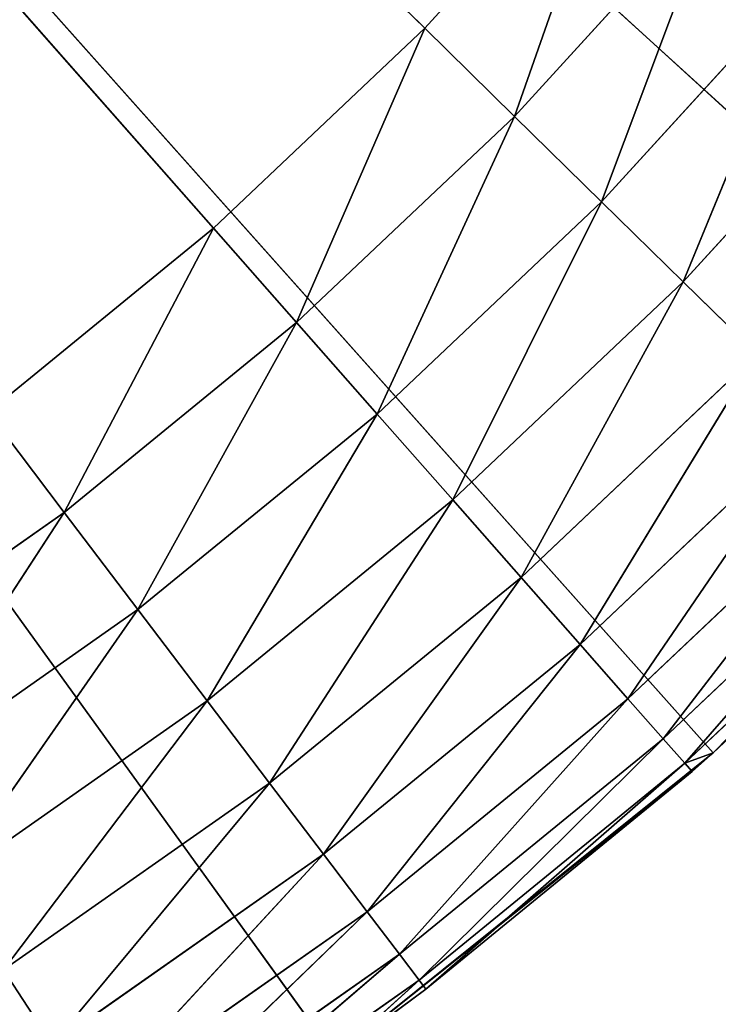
# Model space of a CAD drawing. Extents: x 0.4 to 80.4, y 0.1 to 20.1.
# Tile 103 of 256: x 2.7317 to 2.8281, y 2.0471 to 2.1831. Entities that reach past the tile are written whole.
import ezdxf

# ---------------------------------------------------------------- set-up
doc = ezdxf.new("R2010")
doc.units = 0
doc.header["$LTSCALE"] = 2.54
doc.layers.get('0').update_dxf_attribs({"color": 13, "linetype": 'CONTINUOUS'})

# ---------------------------------------------------------------- blocks, each defined once
blk = doc.blocks.new('P__KA_KUCHENNA_MOLISA_STL')
at = {"color": 0}
for p, q in [((2.7876, 2.18192, 88.9), (2.395, 2.56711, 88.9)), ((2.7876, 2.18192, 88.9), (2.395, 2.56711, 88.9)), ((2.75844, 2.15429, 88.9), (2.395, 2.56711, 88.9)), ((2.75844, 2.15429, 88.9), (2.395, 2.56711, 88.9)), ((2.87503, 2.12885, 89.4), (2.395, 2.56711, 89.4)), ((2.395, 2.56711, 89.4), (2.82743, 2.08182, 89.4)), ((2.87503, 2.12885, 89.4), (2.395, 2.56711, 89.4)), ((2.77524, 2.03993, 89.4), (2.395, 2.56711, 89.4)), ((2.77524, 2.03993, 89.4), (2.395, 2.56711, 89.4)), ((2.395, 2.56711, 89.4), (2.82743, 2.08182, 89.4)), ((2.81467, 2.21161, 88.9), (2.7876, 2.18192, 88.9)), ((2.81467, 2.21161, 88.9), (2.7876, 2.18192, 88.9)), ((2.81467, 2.21161, 88.9), (2.79999, 2.16976, 88.90152)), ((2.81467, 2.21161, 88.9), (2.79999, 2.16976, 88.90152)), ((2.82792, 2.20039, 88.90152), (2.79999, 2.16976, 88.90152)), ((2.82792, 2.20039, 88.90152), (2.79999, 2.16976, 88.90152)), ((2.82792, 2.20039, 88.90152), (2.81201, 2.15797, 88.90603)), ((2.82792, 2.20039, 88.90152), (2.81201, 2.15797, 88.90603)), ((2.84077, 2.1895, 88.90603), (2.81201, 2.15797, 88.90603)), ((2.84077, 2.1895, 88.90603), (2.81201, 2.15797, 88.90603)), ((2.84077, 2.1895, 88.90603), (2.82329, 2.14691, 88.9134)), ((2.84077, 2.1895, 88.90603), (2.82329, 2.14691, 88.9134)), ((2.7876, 2.18192, 88.9), (2.75844, 2.15429, 88.9)), ((2.7876, 2.18192, 88.9), (2.75844, 2.15429, 88.9)), ((2.76991, 2.14126, 88.90152), (2.7876, 2.18192, 88.9)), ((2.76991, 2.14126, 88.90152), (2.7876, 2.18192, 88.9)), ((2.79999, 2.16976, 88.90152), (2.7876, 2.18192, 88.9)), ((2.79999, 2.16976, 88.90152), (2.7876, 2.18192, 88.9)), ((2.85282, 2.17929, 88.9134), (2.82329, 2.14691, 88.9134)), ((2.85282, 2.17929, 88.9134), (2.82329, 2.14691, 88.9134)), ((2.76991, 2.14126, 88.90152), (2.79999, 2.16976, 88.90152)), ((2.76991, 2.14126, 88.90152), (2.79999, 2.16976, 88.90152)), ((2.78104, 2.12862, 88.90603), (2.79999, 2.16976, 88.90152)), ((2.78104, 2.12862, 88.90603), (2.79999, 2.16976, 88.90152)), ((2.81201, 2.15797, 88.90603), (2.79999, 2.16976, 88.90152)), ((2.81201, 2.15797, 88.90603), (2.79999, 2.16976, 88.90152)), ((2.78104, 2.12862, 88.90603), (2.81201, 2.15797, 88.90603)), ((2.78104, 2.12862, 88.90603), (2.81201, 2.15797, 88.90603)), ((2.79147, 2.11677, 88.9134), (2.81201, 2.15797, 88.90603)), ((2.79147, 2.11677, 88.9134), (2.81201, 2.15797, 88.90603)), ((2.82329, 2.14691, 88.9134), (2.81201, 2.15797, 88.90603)), ((2.82329, 2.14691, 88.9134), (2.81201, 2.15797, 88.90603)), ((2.75844, 2.15429, 88.9), (2.72733, 2.12887, 88.9)), ((2.75844, 2.15429, 88.9), (2.72733, 2.12887, 88.9)), ((2.75844, 2.15429, 88.9), (2.73782, 2.11503, 88.90152)), ((2.75844, 2.15429, 88.9), (2.73782, 2.11503, 88.90152)), ((2.75844, 2.15429, 88.9), (2.76991, 2.14126, 88.90152)), ((2.75844, 2.15429, 88.9), (2.76991, 2.14126, 88.90152)), ((2.79147, 2.11677, 88.9134), (2.82329, 2.14691, 88.9134)), ((2.79147, 2.11677, 88.9134), (2.82329, 2.14691, 88.9134)), ((2.80091, 2.10605, 88.92339), (2.82329, 2.14691, 88.9134)), ((2.80091, 2.10605, 88.92339), (2.82329, 2.14691, 88.9134)), ((2.83348, 2.13691, 88.92339), (2.82329, 2.14691, 88.9134)), ((2.83348, 2.13691, 88.92339), (2.82329, 2.14691, 88.9134)), ((2.76991, 2.14126, 88.90152), (2.73782, 2.11503, 88.90152)), ((2.76991, 2.14126, 88.90152), (2.73782, 2.11503, 88.90152)), ((2.76991, 2.14126, 88.90152), (2.748, 2.10161, 88.90603)), ((2.76991, 2.14126, 88.90152), (2.748, 2.10161, 88.90603)), ((2.76991, 2.14126, 88.90152), (2.78104, 2.12862, 88.90603)), ((2.76991, 2.14126, 88.90152), (2.78104, 2.12862, 88.90603)), ((2.80091, 2.10605, 88.92339), (2.83348, 2.13691, 88.92339)), ((2.80091, 2.10605, 88.92339), (2.83348, 2.13691, 88.92339)), ((2.80905, 2.0968, 88.93572), (2.83348, 2.13691, 88.92339)), ((2.80905, 2.0968, 88.93572), (2.83348, 2.13691, 88.92339)), ((2.72733, 2.12887, 88.9), (2.73782, 2.11503, 88.90152)), ((2.72733, 2.12887, 88.9), (2.73782, 2.11503, 88.90152)), ((2.87503, 2.12885, 89.4), (2.82743, 2.08182, 89.4)), ((2.87503, 2.12885, 89.4), (2.82743, 2.08182, 89.4)), ((2.78104, 2.12862, 88.90603), (2.748, 2.10161, 88.90603)), ((2.78104, 2.12862, 88.90603), (2.748, 2.10161, 88.90603)), ((2.78104, 2.12862, 88.90603), (2.75754, 2.08903, 88.9134)), ((2.78104, 2.12862, 88.90603), (2.75754, 2.08903, 88.9134)), ((2.78104, 2.12862, 88.90603), (2.79147, 2.11677, 88.9134)), ((2.78104, 2.12862, 88.90603), (2.79147, 2.11677, 88.9134)), ((2.80905, 2.0968, 88.93572), (2.84228, 2.12828, 88.93572)), ((2.80905, 2.0968, 88.93572), (2.84228, 2.12828, 88.93572)), ((2.81566, 2.08929, 88.95), (2.84228, 2.12828, 88.93572)), ((2.81566, 2.08929, 88.95), (2.84228, 2.12828, 88.93572)), ((2.81566, 2.08929, 88.95), (2.84942, 2.12127, 88.95)), ((2.81566, 2.08929, 88.95), (2.84942, 2.12127, 88.95)), ((2.82053, 2.08376, 88.9658), (2.84942, 2.12127, 88.95)), ((2.82053, 2.08376, 88.9658), (2.84942, 2.12127, 88.95)), ((2.79147, 2.11677, 88.9134), (2.75754, 2.08903, 88.9134)), ((2.79147, 2.11677, 88.9134), (2.75754, 2.08903, 88.9134)), ((2.79147, 2.11677, 88.9134), (2.76617, 2.07765, 88.92339)), ((2.79147, 2.11677, 88.9134), (2.76617, 2.07765, 88.92339)), ((2.79147, 2.11677, 88.9134), (2.80091, 2.10605, 88.92339)), ((2.79147, 2.11677, 88.9134), (2.80091, 2.10605, 88.92339)), ((2.82053, 2.08376, 88.9658), (2.85468, 2.11611, 88.9658)), ((2.82053, 2.08376, 88.9658), (2.85468, 2.11611, 88.9658)), ((2.82351, 2.08038, 88.98264), (2.85468, 2.11611, 88.9658)), ((2.82351, 2.08038, 88.98264), (2.85468, 2.11611, 88.9658)), ((2.70391, 2.09121, 88.90152), (2.73782, 2.11503, 88.90152)), ((2.70391, 2.09121, 88.90152), (2.73782, 2.11503, 88.90152)), ((2.71308, 2.07709, 88.90603), (2.73782, 2.11503, 88.90152)), ((2.71308, 2.07709, 88.90603), (2.73782, 2.11503, 88.90152)), ((2.73782, 2.11503, 88.90152), (2.748, 2.10161, 88.90603)), ((2.73782, 2.11503, 88.90152), (2.748, 2.10161, 88.90603)), ((2.82351, 2.08038, 88.98264), (2.8579, 2.11296, 88.98264)), ((2.82351, 2.08038, 88.98264), (2.8579, 2.11296, 88.98264)), ((2.82743, 2.08182, 89), (2.8579, 2.11296, 88.98264)), ((2.82743, 2.08182, 89), (2.8579, 2.11296, 88.98264)), ((2.82743, 2.08182, 89.4), (2.85898, 2.11189, 89)), ((2.82743, 2.08182, 89), (2.85898, 2.11189, 89)), ((2.82743, 2.08182, 89.4), (2.85898, 2.11189, 89)), ((2.82743, 2.08182, 89), (2.85898, 2.11189, 89)), ((2.80091, 2.10605, 88.92339), (2.76617, 2.07765, 88.92339)), ((2.80091, 2.10605, 88.92339), (2.76617, 2.07765, 88.92339)), ((2.80091, 2.10605, 88.92339), (2.77362, 2.06783, 88.93572)), ((2.80091, 2.10605, 88.92339), (2.77362, 2.06783, 88.93572)), ((2.80091, 2.10605, 88.92339), (2.80905, 2.0968, 88.93572)), ((2.80091, 2.10605, 88.92339), (2.80905, 2.0968, 88.93572)), ((2.71308, 2.07709, 88.90603), (2.748, 2.10161, 88.90603)), ((2.71308, 2.07709, 88.90603), (2.748, 2.10161, 88.90603)), ((2.72168, 2.06384, 88.9134), (2.748, 2.10161, 88.90603)), ((2.72168, 2.06384, 88.9134), (2.748, 2.10161, 88.90603)), ((2.748, 2.10161, 88.90603), (2.75754, 2.08903, 88.9134)), ((2.748, 2.10161, 88.90603), (2.75754, 2.08903, 88.9134)), ((2.80905, 2.0968, 88.93572), (2.77362, 2.06783, 88.93572)), ((2.80905, 2.0968, 88.93572), (2.77362, 2.06783, 88.93572)), ((2.80905, 2.0968, 88.93572), (2.77966, 2.05986, 88.95)), ((2.80905, 2.0968, 88.93572), (2.77966, 2.05986, 88.95)), ((2.80905, 2.0968, 88.93572), (2.81566, 2.08929, 88.95)), ((2.80905, 2.0968, 88.93572), (2.81566, 2.08929, 88.95)), ((2.72168, 2.06384, 88.9134), (2.75754, 2.08903, 88.9134)), ((2.72168, 2.06384, 88.9134), (2.75754, 2.08903, 88.9134)), ((2.72945, 2.05186, 88.92339), (2.75754, 2.08903, 88.9134)), ((2.72945, 2.05186, 88.92339), (2.75754, 2.08903, 88.9134)), ((2.75754, 2.08903, 88.9134), (2.76617, 2.07765, 88.92339)), ((2.75754, 2.08903, 88.9134), (2.76617, 2.07765, 88.92339)), ((2.81566, 2.08929, 88.95), (2.77966, 2.05986, 88.95)), ((2.81566, 2.08929, 88.95), (2.77966, 2.05986, 88.95)), ((2.81566, 2.08929, 88.95), (2.78411, 2.05399, 88.9658)), ((2.81566, 2.08929, 88.95), (2.78411, 2.05399, 88.9658)), ((2.81566, 2.08929, 88.95), (2.82053, 2.08376, 88.9658)), ((2.81566, 2.08929, 88.95), (2.82053, 2.08376, 88.9658)), ((2.82053, 2.08376, 88.9658), (2.78411, 2.05399, 88.9658)), ((2.82053, 2.08376, 88.9658), (2.78411, 2.05399, 88.9658)), ((2.82053, 2.08376, 88.9658), (2.78684, 2.0504, 88.98264)), ((2.82053, 2.08376, 88.9658), (2.78684, 2.0504, 88.98264)), ((2.82053, 2.08376, 88.9658), (2.82351, 2.08038, 88.98264)), ((2.82053, 2.08376, 88.9658), (2.82351, 2.08038, 88.98264)), ((2.82743, 2.08182, 89.4), (2.77524, 2.03993, 89.4)), ((2.82743, 2.08182, 89.4), (2.77524, 2.03993, 89.4)), ((2.82351, 2.08038, 88.98264), (2.82743, 2.08182, 89)), ((2.82451, 2.07924, 89), (2.82743, 2.08182, 89.4)), ((2.82451, 2.07924, 89), (2.82743, 2.08182, 89.4)), ((2.82451, 2.07924, 89), (2.82743, 2.08182, 89)), ((2.82743, 2.08182, 89), (2.82743, 2.08182, 89.4)), ((2.82743, 2.08182, 89), (2.82743, 2.08182, 89.4)), ((2.82351, 2.08038, 88.98264), (2.78684, 2.0504, 88.98264)), ((2.82351, 2.08038, 88.98264), (2.78684, 2.0504, 88.98264)), ((2.82351, 2.08038, 88.98264), (2.78776, 2.04919, 89)), ((2.82351, 2.08038, 88.98264), (2.78776, 2.04919, 89)), ((2.82451, 2.07924, 89), (2.82351, 2.08038, 88.98264)), ((2.82451, 2.07924, 89), (2.77524, 2.03993, 89.4)), ((2.82451, 2.07924, 89), (2.77524, 2.03993, 89.4)), ((2.78776, 2.04919, 89), (2.82451, 2.07924, 89)), ((2.78776, 2.04919, 89), (2.82451, 2.07924, 89)), ((2.72945, 2.05186, 88.92339), (2.76617, 2.07765, 88.92339)), ((2.72945, 2.05186, 88.92339), (2.76617, 2.07765, 88.92339)), ((2.73616, 2.04152, 88.93572), (2.76617, 2.07765, 88.92339)), ((2.73616, 2.04152, 88.93572), (2.76617, 2.07765, 88.92339)), ((2.76617, 2.07765, 88.92339), (2.77362, 2.06783, 88.93572)), ((2.76617, 2.07765, 88.92339), (2.77362, 2.06783, 88.93572)), ((2.73616, 2.04152, 88.93572), (2.77362, 2.06783, 88.93572)), ((2.73616, 2.04152, 88.93572), (2.77362, 2.06783, 88.93572)), ((2.74161, 2.03314, 88.95), (2.77362, 2.06783, 88.93572)), ((2.74161, 2.03314, 88.95), (2.77362, 2.06783, 88.93572)), ((2.77362, 2.06783, 88.93572), (2.77966, 2.05986, 88.95)), ((2.77362, 2.06783, 88.93572), (2.77966, 2.05986, 88.95)), ((2.74161, 2.03314, 88.95), (2.77966, 2.05986, 88.95)), ((2.74161, 2.03314, 88.95), (2.77966, 2.05986, 88.95)), ((2.74562, 2.02696, 88.9658), (2.77966, 2.05986, 88.95)), ((2.74562, 2.02696, 88.9658), (2.77966, 2.05986, 88.95)), ((2.77966, 2.05986, 88.95), (2.78411, 2.05399, 88.9658)), ((2.77966, 2.05986, 88.95), (2.78411, 2.05399, 88.9658)), ((2.74562, 2.02696, 88.9658), (2.78411, 2.05399, 88.9658)), ((2.74562, 2.02696, 88.9658), (2.78411, 2.05399, 88.9658)), ((2.74807, 2.02317, 88.98264), (2.78411, 2.05399, 88.9658)), ((2.74807, 2.02317, 88.98264), (2.78411, 2.05399, 88.9658)), ((2.78411, 2.05399, 88.9658), (2.78684, 2.0504, 88.98264)), ((2.78411, 2.05399, 88.9658), (2.78684, 2.0504, 88.98264)), ((2.72945, 2.05186, 88.92339), (2.73616, 2.04152, 88.93572)), ((2.72945, 2.05186, 88.92339), (2.73616, 2.04152, 88.93572)), ((2.74807, 2.02317, 88.98264), (2.78684, 2.0504, 88.98264)), ((2.74807, 2.02317, 88.98264), (2.78684, 2.0504, 88.98264)), ((2.77524, 2.03993, 89), (2.78684, 2.0504, 88.98264)), ((2.77524, 2.03993, 89), (2.78684, 2.0504, 88.98264)), ((2.78684, 2.0504, 88.98264), (2.78776, 2.04919, 89)), ((2.78684, 2.0504, 88.98264), (2.78776, 2.04919, 89)), ((2.77524, 2.03993, 89), (2.78776, 2.04919, 89)), ((2.78776, 2.04919, 89), (2.77524, 2.03993, 89.4)), ((2.78776, 2.04919, 89), (2.77524, 2.03993, 89.4)), ((2.77524, 2.03993, 89), (2.78776, 2.04919, 89))]:
    blk.add_line(p, q, dxfattribs=at)
mesh = blk.add_polyface(dxfattribs=at)
corners = [(2.81467, 2.21161, 88.9), (2.7876, 2.18192, 88.9), (2.395, 2.56711, 88.9)]
mesh.append_faces([[corners[k] for k in face] for face in [(0, 1, 2)]], dxfattribs={"color": 0})
mesh = blk.add_polyface(dxfattribs=at)
corners = [(2.7876, 2.18192, 88.9), (2.75844, 2.15429, 88.9), (2.395, 2.56711, 88.9)]
mesh.append_faces([[corners[k] for k in face] for face in [(0, 1, 2)]], dxfattribs={"color": 0})
mesh = blk.add_polyface(dxfattribs=at)
corners = [(2.75844, 2.15429, 88.9), (2.72733, 2.12887, 88.9), (2.395, 2.56711, 88.9)]
mesh.append_faces([[corners[k] for k in face] for face in [(0, 1, 2)]], dxfattribs={"color": 0})
mesh = blk.add_polyface(dxfattribs=at)
corners = [(2.87503, 2.12885, 89.4), (2.395, 2.56711, 89.4), (2.82743, 2.08182, 89.4)]
mesh.append_faces([[corners[k] for k in face] for face in [(0, 1, 2)]], dxfattribs={"color": 0})
mesh = blk.add_polyface(dxfattribs=at)
corners = [(2.91755, 2.18053, 89.4), (2.395, 2.56711, 89.4), (2.87503, 2.12885, 89.4)]
mesh.append_faces([[corners[k] for k in face] for face in [(0, 1, 2)]], dxfattribs={"color": 0})
mesh = blk.add_polyface(dxfattribs=at)
corners = [(2.95453, 2.23631, 89.4), (2.395, 2.56711, 89.4), (2.91755, 2.18053, 89.4)]
mesh.append_faces([[corners[k] for k in face] for face in [(0, 1, 2)]], dxfattribs={"color": 0})
mesh = blk.add_polyface(dxfattribs=at)
corners = [(2.77524, 2.03993, 89.4), (2.395, 2.56711, 89.4), (2.71902, 2.00363, 89.4)]
mesh.append_faces([[corners[k] for k in face] for face in [(0, 1, 2)]], dxfattribs={"color": 0})
mesh = blk.add_polyface(dxfattribs=at)
corners = [(2.82743, 2.08182, 89.4), (2.395, 2.56711, 89.4), (2.77524, 2.03993, 89.4)]
mesh.append_faces([[corners[k] for k in face] for face in [(0, 1, 2)]], dxfattribs={"color": 0})
mesh = blk.add_polyface(dxfattribs=at)
corners = [(78.05032, 2.50633, 89.4), (0.395, 0.26711, 89.4), (2.395, 2.21711, 89.4)]
mesh.append_faces([[corners[k] for k in face] for face in [(0, 1, 2)]], dxfattribs={"color": 0})
mesh = blk.add_polyface(dxfattribs=at)
corners = [(78.06611, 2.4474, 89.4), (0.395, 0.26711, 89.4), (78.05032, 2.50633, 89.4)]
mesh.append_faces([[corners[k] for k in face] for face in [(0, 1, 2)]], dxfattribs={"color": 0})
mesh = blk.add_polyface(dxfattribs=at)
corners = [(78.09189, 2.39211, 89.4), (0.395, 0.26711, 89.4), (78.06611, 2.4474, 89.4)]
mesh.append_faces([[corners[k] for k in face] for face in [(0, 1, 2)]], dxfattribs={"color": 0})
mesh = blk.add_polyface(dxfattribs=at)
corners = [(78.12689, 2.34213, 89.4), (0.395, 0.26711, 89.4), (78.09189, 2.39211, 89.4)]
mesh.append_faces([[corners[k] for k in face] for face in [(0, 1, 2)]], dxfattribs={"color": 0})
mesh = blk.add_polyface(dxfattribs=at)
corners = [(78.12689, 2.34213, 89.5), (78.09189, 2.39211, 89.5), (0.395, 0.26711, 89.5)]
mesh.append_faces([[corners[k] for k in face] for face in [(0, 1, 2)]], dxfattribs={"color": 0})
mesh = blk.add_polyface(dxfattribs=at)
corners = [(78.09189, 2.39211, 89.5), (2.61998, 2.299, 89.5), (0.395, 0.26711, 89.5)]
mesh.append_faces([[corners[k] for k in face] for face in [(0, 1, 2)]], dxfattribs={"color": 0})
mesh = blk.add_polyface(dxfattribs=at)
corners = [(78.17003, 2.299, 89.4), (0.395, 0.26711, 89.4), (78.12689, 2.34213, 89.4)]
mesh.append_faces([[corners[k] for k in face] for face in [(0, 1, 2)]], dxfattribs={"color": 0})
mesh = blk.add_polyface(dxfattribs=at)
corners = [(78.17003, 2.299, 89.5), (78.12689, 2.34213, 89.5), (0.395, 0.26711, 89.5)]
mesh.append_faces([[corners[k] for k in face] for face in [(0, 1, 2)]], dxfattribs={"color": 0})
mesh = blk.add_polyface(dxfattribs=at)
corners = [(80.395, 0.26711, 89.4), (0.395, 0.26711, 89.4), (78.17003, 2.299, 89.4)]
mesh.append_faces([[corners[k] for k in face] for face in [(0, 1, 2)]], dxfattribs={"color": 0})
mesh = blk.add_polyface(dxfattribs=at)
corners = [(78.22, 2.264, 89.5), (78.17003, 2.299, 89.5), (0.395, 0.26711, 89.5)]
mesh.append_faces([[corners[k] for k in face] for face in [(0, 1, 2)]], dxfattribs={"color": 0})
mesh = blk.add_polyface(dxfattribs=at)
corners = [(78.27529, 2.23822, 89.5), (78.22, 2.264, 89.5), (0.395, 0.26711, 89.5)]
mesh.append_faces([[corners[k] for k in face] for face in [(0, 1, 2)]], dxfattribs={"color": 0})
mesh = blk.add_polyface(dxfattribs=at)
corners = [(80.395, 0.26711, 89.5), (78.27529, 2.23822, 89.5), (0.395, 0.26711, 89.5)]
mesh.append_faces([[corners[k] for k in face] for face in [(0, 1, 2)]], dxfattribs={"color": 0})
mesh = blk.add_polyface(dxfattribs=at)
corners = [(2.81467, 2.21161, 88.9), (2.79999, 2.16976, 88.90152), (2.7876, 2.18192, 88.9)]
mesh.append_faces([[corners[k] for k in face] for face in [(0, 1, 2)]], dxfattribs={"color": 0})
mesh = blk.add_polyface(dxfattribs=at)
corners = [(2.82792, 2.20039, 88.90152), (2.79999, 2.16976, 88.90152), (2.81467, 2.21161, 88.9)]
mesh.append_faces([[corners[k] for k in face] for face in [(0, 1, 2)]], dxfattribs={"color": 0})
mesh = blk.add_polyface(dxfattribs=at)
corners = [(2.82792, 2.20039, 88.90152), (2.81201, 2.15797, 88.90603), (2.79999, 2.16976, 88.90152)]
mesh.append_faces([[corners[k] for k in face] for face in [(0, 1, 2)]], dxfattribs={"color": 0})
mesh = blk.add_polyface(dxfattribs=at)
corners = [(2.84077, 2.1895, 88.90603), (2.81201, 2.15797, 88.90603), (2.82792, 2.20039, 88.90152)]
mesh.append_faces([[corners[k] for k in face] for face in [(0, 1, 2)]], dxfattribs={"color": 0})
mesh = blk.add_polyface(dxfattribs=at)
corners = [(2.84077, 2.1895, 88.90603), (2.82329, 2.14691, 88.9134), (2.81201, 2.15797, 88.90603)]
mesh.append_faces([[corners[k] for k in face] for face in [(0, 1, 2)]], dxfattribs={"color": 0})
mesh = blk.add_polyface(dxfattribs=at)
corners = [(2.85282, 2.17929, 88.9134), (2.82329, 2.14691, 88.9134), (2.84077, 2.1895, 88.90603)]
mesh.append_faces([[corners[k] for k in face] for face in [(0, 1, 2)]], dxfattribs={"color": 0})
mesh = blk.add_polyface(dxfattribs=at)
corners = [(2.7876, 2.18192, 88.9), (2.76991, 2.14126, 88.90152), (2.75844, 2.15429, 88.9)]
mesh.append_faces([[corners[k] for k in face] for face in [(0, 1, 2)]], dxfattribs={"color": 0})
mesh = blk.add_polyface(dxfattribs=at)
corners = [(2.79999, 2.16976, 88.90152), (2.76991, 2.14126, 88.90152), (2.7876, 2.18192, 88.9)]
mesh.append_faces([[corners[k] for k in face] for face in [(0, 1, 2)]], dxfattribs={"color": 0})
mesh = blk.add_polyface(dxfattribs=at)
corners = [(2.85282, 2.17929, 88.9134), (2.83348, 2.13691, 88.92339), (2.82329, 2.14691, 88.9134)]
mesh.append_faces([[corners[k] for k in face] for face in [(0, 1, 2)]], dxfattribs={"color": 0})
mesh = blk.add_polyface(dxfattribs=at)
corners = [(2.79999, 2.16976, 88.90152), (2.78104, 2.12862, 88.90603), (2.76991, 2.14126, 88.90152)]
mesh.append_faces([[corners[k] for k in face] for face in [(0, 1, 2)]], dxfattribs={"color": 0})
mesh = blk.add_polyface(dxfattribs=at)
corners = [(2.81201, 2.15797, 88.90603), (2.78104, 2.12862, 88.90603), (2.79999, 2.16976, 88.90152)]
mesh.append_faces([[corners[k] for k in face] for face in [(0, 1, 2)]], dxfattribs={"color": 0})
mesh = blk.add_polyface(dxfattribs=at)
corners = [(2.81201, 2.15797, 88.90603), (2.79147, 2.11677, 88.9134), (2.78104, 2.12862, 88.90603)]
mesh.append_faces([[corners[k] for k in face] for face in [(0, 1, 2)]], dxfattribs={"color": 0})
mesh = blk.add_polyface(dxfattribs=at)
corners = [(2.82329, 2.14691, 88.9134), (2.79147, 2.11677, 88.9134), (2.81201, 2.15797, 88.90603)]
mesh.append_faces([[corners[k] for k in face] for face in [(0, 1, 2)]], dxfattribs={"color": 0})
mesh = blk.add_polyface(dxfattribs=at)
corners = [(2.75844, 2.15429, 88.9), (2.73782, 2.11503, 88.90152), (2.72733, 2.12887, 88.9)]
mesh.append_faces([[corners[k] for k in face] for face in [(0, 1, 2)]], dxfattribs={"color": 0})
mesh = blk.add_polyface(dxfattribs=at)
corners = [(2.76991, 2.14126, 88.90152), (2.73782, 2.11503, 88.90152), (2.75844, 2.15429, 88.9)]
mesh.append_faces([[corners[k] for k in face] for face in [(0, 1, 2)]], dxfattribs={"color": 0})
mesh = blk.add_polyface(dxfattribs=at)
corners = [(2.82329, 2.14691, 88.9134), (2.80091, 2.10605, 88.92339), (2.79147, 2.11677, 88.9134)]
mesh.append_faces([[corners[k] for k in face] for face in [(0, 1, 2)]], dxfattribs={"color": 0})
mesh = blk.add_polyface(dxfattribs=at)
corners = [(2.83348, 2.13691, 88.92339), (2.80091, 2.10605, 88.92339), (2.82329, 2.14691, 88.9134)]
mesh.append_faces([[corners[k] for k in face] for face in [(0, 1, 2)]], dxfattribs={"color": 0})
mesh = blk.add_polyface(dxfattribs=at)
corners = [(2.76991, 2.14126, 88.90152), (2.748, 2.10161, 88.90603), (2.73782, 2.11503, 88.90152)]
mesh.append_faces([[corners[k] for k in face] for face in [(0, 1, 2)]], dxfattribs={"color": 0})
mesh = blk.add_polyface(dxfattribs=at)
corners = [(2.78104, 2.12862, 88.90603), (2.748, 2.10161, 88.90603), (2.76991, 2.14126, 88.90152)]
mesh.append_faces([[corners[k] for k in face] for face in [(0, 1, 2)]], dxfattribs={"color": 0})
mesh = blk.add_polyface(dxfattribs=at)
corners = [(2.83348, 2.13691, 88.92339), (2.80905, 2.0968, 88.93572), (2.80091, 2.10605, 88.92339)]
mesh.append_faces([[corners[k] for k in face] for face in [(0, 1, 2)]], dxfattribs={"color": 0})
mesh = blk.add_polyface(dxfattribs=at)
corners = [(2.84228, 2.12828, 88.93572), (2.80905, 2.0968, 88.93572), (2.83348, 2.13691, 88.92339)]
mesh.append_faces([[corners[k] for k in face] for face in [(0, 1, 2)]], dxfattribs={"color": 0})
mesh = blk.add_polyface(dxfattribs=at)
corners = [(2.73782, 2.11503, 88.90152), (2.70391, 2.09121, 88.90152), (2.72733, 2.12887, 88.9)]
mesh.append_faces([[corners[k] for k in face] for face in [(0, 1, 2)]], dxfattribs={"color": 0})
mesh = blk.add_polyface(dxfattribs=at)
corners = [(2.82743, 2.08182, 89.4), (2.85898, 2.11189, 89), (2.87503, 2.12885, 89.4)]
mesh.append_faces([[corners[k] for k in face] for face in [(0, 1, 2)]], dxfattribs={"color": 0})
mesh = blk.add_polyface(dxfattribs=at)
corners = [(2.78104, 2.12862, 88.90603), (2.75754, 2.08903, 88.9134), (2.748, 2.10161, 88.90603)]
mesh.append_faces([[corners[k] for k in face] for face in [(0, 1, 2)]], dxfattribs={"color": 0})
mesh = blk.add_polyface(dxfattribs=at)
corners = [(2.79147, 2.11677, 88.9134), (2.75754, 2.08903, 88.9134), (2.78104, 2.12862, 88.90603)]
mesh.append_faces([[corners[k] for k in face] for face in [(0, 1, 2)]], dxfattribs={"color": 0})
mesh = blk.add_polyface(dxfattribs=at)
corners = [(2.81566, 2.08929, 88.95), (2.80905, 2.0968, 88.93572), (2.84228, 2.12828, 88.93572)]
mesh.append_faces([[corners[k] for k in face] for face in [(0, 1, 2)]], dxfattribs={"color": 0})
mesh = blk.add_polyface(dxfattribs=at)
corners = [(2.81566, 2.08929, 88.95), (2.84228, 2.12828, 88.93572), (2.84942, 2.12127, 88.95)]
mesh.append_faces([[corners[k] for k in face] for face in [(0, 1, 2)]], dxfattribs={"color": 0})
mesh = blk.add_polyface(dxfattribs=at)
corners = [(2.82053, 2.08376, 88.9658), (2.81566, 2.08929, 88.95), (2.84942, 2.12127, 88.95)]
mesh.append_faces([[corners[k] for k in face] for face in [(0, 1, 2)]], dxfattribs={"color": 0})
mesh = blk.add_polyface(dxfattribs=at)
corners = [(2.82053, 2.08376, 88.9658), (2.84942, 2.12127, 88.95), (2.85468, 2.11611, 88.9658)]
mesh.append_faces([[corners[k] for k in face] for face in [(0, 1, 2)]], dxfattribs={"color": 0})
mesh = blk.add_polyface(dxfattribs=at)
corners = [(2.79147, 2.11677, 88.9134), (2.76617, 2.07765, 88.92339), (2.75754, 2.08903, 88.9134)]
mesh.append_faces([[corners[k] for k in face] for face in [(0, 1, 2)]], dxfattribs={"color": 0})
mesh = blk.add_polyface(dxfattribs=at)
corners = [(2.80091, 2.10605, 88.92339), (2.76617, 2.07765, 88.92339), (2.79147, 2.11677, 88.9134)]
mesh.append_faces([[corners[k] for k in face] for face in [(0, 1, 2)]], dxfattribs={"color": 0})
mesh = blk.add_polyface(dxfattribs=at)
corners = [(2.82351, 2.08038, 88.98264), (2.82053, 2.08376, 88.9658), (2.85468, 2.11611, 88.9658)]
mesh.append_faces([[corners[k] for k in face] for face in [(0, 1, 2)]], dxfattribs={"color": 0})
mesh = blk.add_polyface(dxfattribs=at)
corners = [(2.82351, 2.08038, 88.98264), (2.85468, 2.11611, 88.9658), (2.8579, 2.11296, 88.98264)]
mesh.append_faces([[corners[k] for k in face] for face in [(0, 1, 2)]], dxfattribs={"color": 0})
mesh = blk.add_polyface(dxfattribs=at)
corners = [(2.73782, 2.11503, 88.90152), (2.71308, 2.07709, 88.90603), (2.70391, 2.09121, 88.90152)]
mesh.append_faces([[corners[k] for k in face] for face in [(0, 1, 2)]], dxfattribs={"color": 0})
mesh = blk.add_polyface(dxfattribs=at)
corners = [(2.748, 2.10161, 88.90603), (2.71308, 2.07709, 88.90603), (2.73782, 2.11503, 88.90152)]
mesh.append_faces([[corners[k] for k in face] for face in [(0, 1, 2)]], dxfattribs={"color": 0})
mesh = blk.add_polyface(dxfattribs=at)
corners = [(2.82743, 2.08182, 89), (2.82351, 2.08038, 88.98264), (2.8579, 2.11296, 88.98264)]
mesh.append_faces([[corners[k] for k in face] for face in [(0, 1, 2)]], dxfattribs={"color": 0})
mesh = blk.add_polyface(dxfattribs=at)
corners = [(2.82743, 2.08182, 89), (2.8579, 2.11296, 88.98264), (2.85898, 2.11189, 89)]
mesh.append_faces([[corners[k] for k in face] for face in [(0, 1, 2)]], dxfattribs={"color": 0})
mesh = blk.add_polyface(dxfattribs=at)
corners = [(2.82743, 2.08182, 89.4), (2.82743, 2.08182, 89), (2.85898, 2.11189, 89)]
mesh.append_faces([[corners[k] for k in face] for face in [(0, 1, 2)]], dxfattribs={"color": 0})
mesh = blk.add_polyface(dxfattribs=at)
corners = [(2.80091, 2.10605, 88.92339), (2.77362, 2.06783, 88.93572), (2.76617, 2.07765, 88.92339)]
mesh.append_faces([[corners[k] for k in face] for face in [(0, 1, 2)]], dxfattribs={"color": 0})
mesh = blk.add_polyface(dxfattribs=at)
corners = [(2.80905, 2.0968, 88.93572), (2.77362, 2.06783, 88.93572), (2.80091, 2.10605, 88.92339)]
mesh.append_faces([[corners[k] for k in face] for face in [(0, 1, 2)]], dxfattribs={"color": 0})
mesh = blk.add_polyface(dxfattribs=at)
corners = [(2.748, 2.10161, 88.90603), (2.72168, 2.06384, 88.9134), (2.71308, 2.07709, 88.90603)]
mesh.append_faces([[corners[k] for k in face] for face in [(0, 1, 2)]], dxfattribs={"color": 0})
mesh = blk.add_polyface(dxfattribs=at)
corners = [(2.75754, 2.08903, 88.9134), (2.72168, 2.06384, 88.9134), (2.748, 2.10161, 88.90603)]
mesh.append_faces([[corners[k] for k in face] for face in [(0, 1, 2)]], dxfattribs={"color": 0})
mesh = blk.add_polyface(dxfattribs=at)
corners = [(2.77966, 2.05986, 88.95), (2.77362, 2.06783, 88.93572), (2.80905, 2.0968, 88.93572)]
mesh.append_faces([[corners[k] for k in face] for face in [(0, 1, 2)]], dxfattribs={"color": 0})
mesh = blk.add_polyface(dxfattribs=at)
corners = [(2.77966, 2.05986, 88.95), (2.80905, 2.0968, 88.93572), (2.81566, 2.08929, 88.95)]
mesh.append_faces([[corners[k] for k in face] for face in [(0, 1, 2)]], dxfattribs={"color": 0})
mesh = blk.add_polyface(dxfattribs=at)
corners = [(2.75754, 2.08903, 88.9134), (2.72945, 2.05186, 88.92339), (2.72168, 2.06384, 88.9134)]
mesh.append_faces([[corners[k] for k in face] for face in [(0, 1, 2)]], dxfattribs={"color": 0})
mesh = blk.add_polyface(dxfattribs=at)
corners = [(2.76617, 2.07765, 88.92339), (2.72945, 2.05186, 88.92339), (2.75754, 2.08903, 88.9134)]
mesh.append_faces([[corners[k] for k in face] for face in [(0, 1, 2)]], dxfattribs={"color": 0})
mesh = blk.add_polyface(dxfattribs=at)
corners = [(2.78411, 2.05399, 88.9658), (2.77966, 2.05986, 88.95), (2.81566, 2.08929, 88.95)]
mesh.append_faces([[corners[k] for k in face] for face in [(0, 1, 2)]], dxfattribs={"color": 0})
mesh = blk.add_polyface(dxfattribs=at)
corners = [(2.78411, 2.05399, 88.9658), (2.81566, 2.08929, 88.95), (2.82053, 2.08376, 88.9658)]
mesh.append_faces([[corners[k] for k in face] for face in [(0, 1, 2)]], dxfattribs={"color": 0})
mesh = blk.add_polyface(dxfattribs=at)
corners = [(2.78684, 2.0504, 88.98264), (2.78411, 2.05399, 88.9658), (2.82053, 2.08376, 88.9658)]
mesh.append_faces([[corners[k] for k in face] for face in [(0, 1, 2)]], dxfattribs={"color": 0})
mesh = blk.add_polyface(dxfattribs=at)
corners = [(2.78684, 2.0504, 88.98264), (2.82053, 2.08376, 88.9658), (2.82351, 2.08038, 88.98264)]
mesh.append_faces([[corners[k] for k in face] for face in [(0, 1, 2)]], dxfattribs={"color": 0})
mesh = blk.add_polyface(dxfattribs=at)
corners = [(2.77524, 2.03993, 89.4), (2.82451, 2.07924, 89), (2.82743, 2.08182, 89.4)]
mesh.append_faces([[corners[k] for k in face] for face in [(0, 1, 2)]], dxfattribs={"color": 0})
mesh = blk.add_polyface(dxfattribs=at)
corners = [(2.82743, 2.08182, 89.4), (2.82451, 2.07924, 89), (2.82743, 2.08182, 89)]
mesh.append_faces([[corners[k] for k in face] for face in [(0, 1, 2)]], dxfattribs={"color": 0})
mesh = blk.add_polyface(dxfattribs=at)
corners = [(2.78776, 2.04919, 89), (2.78684, 2.0504, 88.98264), (2.82351, 2.08038, 88.98264)]
mesh.append_faces([[corners[k] for k in face] for face in [(0, 1, 2)]], dxfattribs={"color": 0})
mesh = blk.add_polyface(dxfattribs=at)
corners = [(2.78776, 2.04919, 89), (2.82351, 2.08038, 88.98264), (2.82451, 2.07924, 89)]
mesh.append_faces([[corners[k] for k in face] for face in [(0, 1, 2)]], dxfattribs={"color": 0})
mesh = blk.add_polyface(dxfattribs=at)
corners = [(2.77524, 2.03993, 89.4), (2.78776, 2.04919, 89), (2.82451, 2.07924, 89)]
mesh.append_faces([[corners[k] for k in face] for face in [(0, 1, 2)]], dxfattribs={"color": 0})
mesh = blk.add_polyface(dxfattribs=at)
corners = [(2.76617, 2.07765, 88.92339), (2.73616, 2.04152, 88.93572), (2.72945, 2.05186, 88.92339)]
mesh.append_faces([[corners[k] for k in face] for face in [(0, 1, 2)]], dxfattribs={"color": 0})
mesh = blk.add_polyface(dxfattribs=at)
corners = [(2.77362, 2.06783, 88.93572), (2.73616, 2.04152, 88.93572), (2.76617, 2.07765, 88.92339)]
mesh.append_faces([[corners[k] for k in face] for face in [(0, 1, 2)]], dxfattribs={"color": 0})
mesh = blk.add_polyface(dxfattribs=at)
corners = [(2.74161, 2.03314, 88.95), (2.73616, 2.04152, 88.93572), (2.77362, 2.06783, 88.93572)]
mesh.append_faces([[corners[k] for k in face] for face in [(0, 1, 2)]], dxfattribs={"color": 0})
mesh = blk.add_polyface(dxfattribs=at)
corners = [(2.74161, 2.03314, 88.95), (2.77362, 2.06783, 88.93572), (2.77966, 2.05986, 88.95)]
mesh.append_faces([[corners[k] for k in face] for face in [(0, 1, 2)]], dxfattribs={"color": 0})
mesh = blk.add_polyface(dxfattribs=at)
corners = [(2.74562, 2.02696, 88.9658), (2.74161, 2.03314, 88.95), (2.77966, 2.05986, 88.95)]
mesh.append_faces([[corners[k] for k in face] for face in [(0, 1, 2)]], dxfattribs={"color": 0})
mesh = blk.add_polyface(dxfattribs=at)
corners = [(2.74562, 2.02696, 88.9658), (2.77966, 2.05986, 88.95), (2.78411, 2.05399, 88.9658)]
mesh.append_faces([[corners[k] for k in face] for face in [(0, 1, 2)]], dxfattribs={"color": 0})
mesh = blk.add_polyface(dxfattribs=at)
corners = [(2.74807, 2.02317, 88.98264), (2.74562, 2.02696, 88.9658), (2.78411, 2.05399, 88.9658)]
mesh.append_faces([[corners[k] for k in face] for face in [(0, 1, 2)]], dxfattribs={"color": 0})
mesh = blk.add_polyface(dxfattribs=at)
corners = [(2.74807, 2.02317, 88.98264), (2.78411, 2.05399, 88.9658), (2.78684, 2.0504, 88.98264)]
mesh.append_faces([[corners[k] for k in face] for face in [(0, 1, 2)]], dxfattribs={"color": 0})
mesh = blk.add_polyface(dxfattribs=at)
corners = [(2.73616, 2.04152, 88.93572), (2.69689, 2.01802, 88.93572), (2.72945, 2.05186, 88.92339)]
mesh.append_faces([[corners[k] for k in face] for face in [(0, 1, 2)]], dxfattribs={"color": 0})
mesh = blk.add_polyface(dxfattribs=at)
corners = [(2.77524, 2.03993, 89), (2.74807, 2.02317, 88.98264), (2.78684, 2.0504, 88.98264)]
mesh.append_faces([[corners[k] for k in face] for face in [(0, 1, 2)]], dxfattribs={"color": 0})
mesh = blk.add_polyface(dxfattribs=at)
corners = [(2.77524, 2.03993, 89), (2.78684, 2.0504, 88.98264), (2.78776, 2.04919, 89)]
mesh.append_faces([[corners[k] for k in face] for face in [(0, 1, 2)]], dxfattribs={"color": 0})
mesh = blk.add_polyface(dxfattribs=at)
corners = [(2.77524, 2.03993, 89.4), (2.77524, 2.03993, 89), (2.78776, 2.04919, 89)]
mesh.append_faces([[corners[k] for k in face] for face in [(0, 1, 2)]], dxfattribs={"color": 0})

msp = doc.modelspace()

# ---------------------------------------------------------------- block references
at = {"color": 0}
msp.add_blockref('P__KA_KUCHENNA_MOLISA_STL', (0, 0), dxfattribs=at)

doc.saveas('drawing.dxf')
